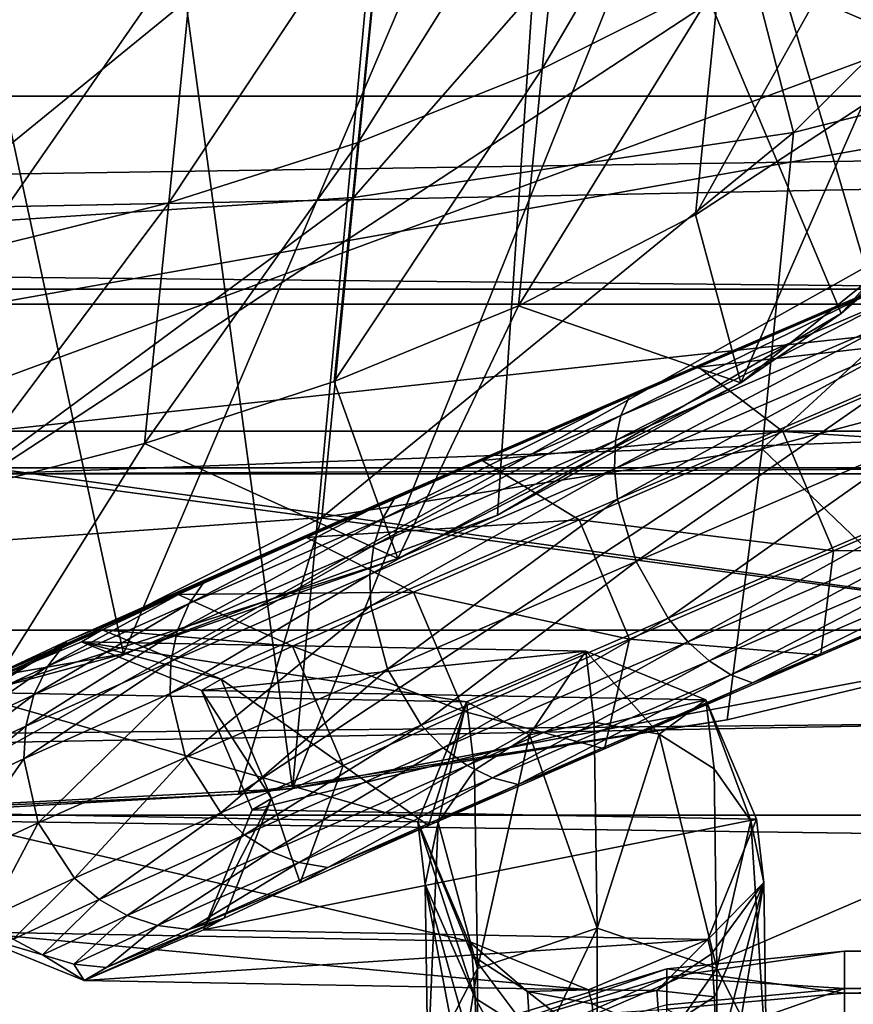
# Model space of a CAD drawing. Header units: metres. Extents: x -1204 to 0, y -809 to 0.
# Tile 22 of 145: x -977 to -945, y -130 to -92. Entities that reach past the tile are written whole.
import ezdxf

# ---------------------------------------------------------------- set-up
doc = ezdxf.new("R2010")
doc.units = ezdxf.units.M

msp = doc.modelspace()

# ---------------------------------------------------------------- linework, layer by layer
at = {"layer": 'top'}
for points in [[(-1020.627686, -121.229866, 759.618347), (-973.836853, -70.232147, 761.068115), (-1010.938416, -28.620661, 762.05658)], [(-1020.627686, -121.229866, 759.618347), (-993.774231, -122.791794, 759.646973), (-973.836853, -70.232147, 761.068115)], [(-993.774231, -122.791794, 759.646973), (-966.90979, -121.408676, 759.752441), (-973.836853, -70.232147, 761.068115)], [(-973.836853, -70.232147, 761.068115), (-966.90979, -121.408676, 759.752441), (-962.734802, -76.644012, 760.929688)], [(-1003.545898, -121.486122, 1277.247681), (-973.395508, -116.249763, 1277.463013), (-983.266052, -70.487961, 1278.628784)], [(-983.266052, -70.487961, 1278.628784), (-973.395508, -116.249763, 1277.463013), (-956.751099, -77.235733, 1278.522461)], [(-966.90979, -121.408676, 759.752441), (-950.8125, -81.398979, 760.836609), (-962.734802, -76.644012, 760.929688)], [(-973.395508, -116.249763, 1277.463013), (-959.039246, -110.923004, 1277.639282), (-956.751099, -77.235733, 1278.522461)], [(-956.751099, -77.235733, 1278.522461), (-959.039246, -110.923004, 1277.639282), (-945.838135, -103.183006, 1277.875366)], [(-956.751099, -77.235733, 1278.522461), (-935.080383, -92.338211, 1278.185913), (-931.393555, -85.616745, 1278.370605)], [(-945.838135, -103.183006, 1277.875366), (-935.080383, -92.338211, 1278.185913), (-956.751099, -77.235733, 1278.522461)], [(-956.30835, -83.752365, 1242.39917), (-949.533203, -80.490051, 1243.871704), (-957.318054, -93.792885, 1249.696777)], [(-949.533203, -80.490051, 1243.871704), (-950.528137, -90.38356, 1250.690308), (-957.318054, -93.792885, 1249.696777)], [(-966.90979, -121.408676, 759.752441), (-940.460876, -116.439575, 759.950256), (-950.8125, -81.398979, 760.836609)], [(-940.460876, -116.439575, 759.950256), (-938.323914, -84.399117, 760.79071), (-950.8125, -81.398979, 760.836609)], [(-951.015015, -83.250992, 715.960815), (-964.567017, -98.730072, 724.610352), (-963.187988, -84.818726, 714.724792)], [(-964.567017, -98.730072, 724.610352), (-951.015015, -83.250992, 715.960815), (-947.672791, -96.239685, 725.892639)], [(-951.015015, -83.250992, 715.960815), (-937.669189, -86.295418, 721.313721), (-947.672791, -96.239685, 725.892639)], [(-963.366333, -86.451241, 1241.126343), (-956.30835, -83.752365, 1242.39917), (-964.388794, -96.618835, 1248.838013)], [(-956.30835, -83.752365, 1242.39917), (-957.318054, -93.792885, 1249.696777), (-964.388794, -96.618835, 1248.838013)], [(-980.24176, -85.778755, 713.450562), (-963.187988, -84.818726, 714.724792), (-981.636719, -99.850136, 723.744629)], [(-963.187988, -84.818726, 714.724792), (-964.567017, -98.730072, 724.610352), (-981.636719, -99.850136, 723.744629)], [(-949.184021, -84.660172, 628.364502), (-917.805542, -95.626122, 628.364624), (-948.163696, -90.535782, 628.364624)], [(-917.805542, -95.626122, 628.364624), (-949.184021, -84.660172, 628.364502), (-931.185425, -90.641418, 594.767822)], [(-970.624146, -88.652084, 1240.032104), (-963.366333, -86.451241, 1241.126343), (-971.657593, -98.928932, 1248.099731)], [(-963.366333, -86.451241, 1241.126343), (-964.388794, -96.618835, 1248.838013), (-971.657593, -98.928932, 1248.099731)], [(-951.434082, -99.392387, 1258.643433), (-944.141846, -86.308296, 1251.835571), (-945.037476, -95.2145, 1259.220337)], [(-950.528137, -90.38356, 1250.690308), (-944.141846, -86.308296, 1251.835571), (-951.434082, -99.392387, 1258.643433)], [(-947.672791, -96.239685, 725.892639), (-937.669189, -86.295418, 721.313721), (-931.165955, -92.060699, 727.682861)], [(-945.838135, -103.183006, 1277.875366), (-939.482178, -97.641754, 1267.624756), (-932.632996, -88.29863, 1267.624756)], [(-932.632996, -88.29863, 1267.624756), (-935.080383, -92.338211, 1278.185913), (-945.838135, -103.183006, 1277.875366)], [(-971.657593, -98.928932, 1248.099731), (-979.067993, -100.777855, 1247.469971), (-970.624146, -88.652084, 1240.032104)], [(-979.067993, -100.777855, 1247.469971), (-978.025146, -90.407806, 1239.098633), (-970.624146, -88.652084, 1240.032104)], [(-935.593201, -88.662483, 664.081543), (-948.163696, -90.535782, 664.032471), (-909.255432, -107.266304, 663.59436)], [(-957.318054, -93.792885, 1249.696777), (-950.528137, -90.38356, 1250.690308), (-958.232971, -102.890739, 1258.143066)], [(-950.528137, -90.38356, 1250.690308), (-951.434082, -99.392387, 1258.643433), (-958.232971, -102.890739, 1258.143066)], [(-948.163696, -90.535782, 628.364624), (-917.805542, -95.626122, 628.364624), (-909.27533, -107.257195, 628.364624)], [(-909.27533, -107.257195, 628.364624), (-909.255432, -107.266304, 663.59436), (-948.163696, -90.535782, 628.364624)], [(-909.255432, -107.266304, 663.59436), (-948.163696, -90.535782, 664.032471), (-948.163696, -90.535782, 628.364624)], [(-932.349487, -103.999733, 738.027893), (-948.876343, -108.380295, 737.122559), (-931.165955, -92.060699, 727.682861)], [(-948.876343, -108.380295, 737.122559), (-947.672791, -96.239685, 725.892639), (-931.165955, -92.060699, 727.682861)], [(-964.388794, -96.618835, 1248.838013), (-957.318054, -93.792885, 1249.696777), (-965.311462, -105.793633, 1257.710449)], [(-957.318054, -93.792885, 1249.696777), (-958.232971, -102.890739, 1258.143066), (-965.311462, -105.793633, 1257.710449)], [(-949.686829, -105.839439, 1267.624756), (-951.434082, -99.392387, 1258.643433), (-945.037476, -95.2145, 1259.220337)], [(-939.482178, -97.641754, 1267.624756), (-949.686829, -105.839439, 1267.624756), (-945.037476, -95.2145, 1259.220337)], [(-964.567017, -98.730072, 724.610352), (-947.672791, -96.239685, 725.892639), (-965.784851, -111.015053, 736.474182)], [(-947.672791, -96.239685, 725.892639), (-948.876343, -108.380295, 737.122559), (-965.784851, -111.015053, 736.474182)], [(-971.657593, -98.928932, 1248.099731), (-964.388794, -96.618835, 1248.838013), (-972.586914, -108.169884, 1257.338623)], [(-964.388794, -96.618835, 1248.838013), (-965.311462, -105.793633, 1257.710449), (-972.586914, -108.169884, 1257.338623)], [(-949.686829, -105.839439, 1267.624756), (-939.482178, -97.641754, 1267.624756), (-945.838135, -103.183006, 1277.875366)], [(-981.636719, -99.850136, 723.744629), (-964.567017, -98.730072, 724.610352), (-982.864197, -112.232597, 736.036377)], [(-964.567017, -98.730072, 724.610352), (-965.784851, -111.015053, 736.474182), (-982.864197, -112.232597, 736.036377)], [(-972.586914, -108.169884, 1257.338623), (-980.00293, -110.075241, 1257.021362), (-971.657593, -98.928932, 1248.099731)], [(-980.00293, -110.075241, 1257.021362), (-979.067993, -100.777855, 1247.469971), (-971.657593, -98.928932, 1248.099731)], [(-958.232971, -102.890739, 1258.143066), (-951.434082, -99.392387, 1258.643433), (-949.686829, -105.839439, 1267.624756)], [(-965.311462, -105.793633, 1257.710449), (-958.232971, -102.890739, 1258.143066), (-962.866028, -112.587296, 1267.624756)], [(-962.866028, -112.587296, 1267.624756), (-958.232971, -102.890739, 1258.143066), (-949.686829, -105.839439, 1267.624756)], [(-959.039246, -110.923004, 1277.639282), (-949.686829, -105.839439, 1267.624756), (-945.838135, -103.183006, 1277.875366)], [(-932.349487, -103.999733, 738.027893), (-940.460876, -116.439575, 750.049683), (-948.876343, -108.380295, 737.122559)], [(-972.586914, -108.169884, 1257.338623), (-965.311462, -105.793633, 1257.710449), (-962.866028, -112.587296, 1267.624756)], [(-962.866028, -112.587296, 1267.624756), (-949.686829, -105.839439, 1267.624756), (-959.039246, -110.923004, 1277.639282)], [(-978.525635, -117.631393, 1267.624756), (-980.00293, -110.075241, 1257.021362), (-972.586914, -108.169884, 1257.338623)], [(-962.866028, -112.587296, 1267.624756), (-978.525635, -117.631393, 1267.624756), (-972.586914, -108.169884, 1257.338623)], [(-948.876343, -108.380295, 737.122559), (-950.22345, -118.781212, 750.049683), (-968.991028, -121.632111, 750.049683)], [(-948.876343, -108.380295, 737.122559), (-968.991028, -121.632111, 750.049683), (-965.784851, -111.015053, 736.474182)], [(-940.460876, -116.439575, 750.049683), (-950.22345, -118.781212, 750.049683), (-948.876343, -108.380295, 737.122559)], [(-968.991028, -121.632111, 750.049683), (-989.196594, -122.774666, 750.049683), (-965.784851, -111.015053, 736.474182)], [(-965.784851, -111.015053, 736.474182), (-989.196594, -122.774666, 750.049683), (-982.864197, -112.232597, 736.036377)], [(-973.395508, -116.249763, 1277.463013), (-962.866028, -112.587296, 1267.624756), (-959.039246, -110.923004, 1277.639282)], [(-978.525635, -117.631393, 1267.624756), (-962.866028, -112.587296, 1267.624756), (-973.395508, -116.249763, 1277.463013)], [(-1003.545898, -121.486122, 1277.247681), (-978.525635, -117.631393, 1267.624756), (-973.395508, -116.249763, 1277.463013)], [(-940.460876, -116.439575, 759.950256), (-966.90979, -121.408676, 759.752441), (-940.460876, -116.439575, 750.049683)], [(-966.90979, -121.408676, 759.752441), (-950.22345, -118.781212, 750.049683), (-940.460876, -116.439575, 750.049683)], [(-950.22345, -118.781212, 750.049683), (-966.90979, -121.408676, 759.752441), (-968.991028, -121.632111, 750.049683)], [(-966.90979, -121.408676, 759.752441), (-993.774231, -122.791794, 759.646973), (-968.991028, -121.632111, 750.049683)], [(-968.991028, -121.632111, 750.049683), (-993.774231, -122.791794, 759.646973), (-989.196594, -122.774666, 750.049683)]]:
    msp.add_3dface(points, dxfattribs=at)
at = {"layer": 'top0123410'}
for points in [[(-62.500916, -83.822968, 2099.452637), (-1143.290527, -78.174026, 2095.497314), (-1135.536011, -100.241104, 2110.94873)], [(-1140.89856, -80.469208, 2093.442139), (-63.143745, -80.469208, 2093.442139), (-1133.377563, -102.250114, 2108.693115)], [(-63.143745, -80.469208, 2093.442139), (-70.66478, -102.250114, 2108.693115), (-1133.377563, -102.250114, 2108.693115)], [(-73.120026, -110.688354, 2118.26416), (-62.500916, -83.822968, 2099.452637), (-1135.536011, -100.241104, 2110.94873)], [(-73.120026, -110.688354, 2118.26416), (-1135.536011, -100.241104, 2110.94873), (-1125.842896, -120.685265, 2125.263916)], [(-1133.377563, -102.250114, 2108.693115), (-70.66478, -102.250114, 2108.693115), (-1123.930176, -122.44268, 2122.832275)], [(-70.66478, -102.250114, 2108.693115), (-80.112152, -122.44268, 2122.832275), (-1123.930176, -122.44268, 2122.832275)], [(-86.644287, -134.744339, 2135.108154), (-73.120026, -110.688354, 2118.26416), (-1125.842896, -120.685265, 2125.263916)], [(-86.644287, -134.744339, 2135.108154), (-1125.842896, -120.685265, 2125.263916), (-1114.374756, -139.161072, 2138.200928)], [(-1123.930176, -122.44268, 2122.832275), (-80.112152, -122.44268, 2122.832275), (-1112.71814, -140.701401, 2135.617188)], [(-80.112152, -122.44268, 2122.832275), (-91.324203, -140.701401, 2135.617188), (-1112.71814, -140.701401, 2135.617188)]]:
    msp.add_3dface(points, dxfattribs=at)
at = {"layer": 'top0123411'}
for points in [[(-953.941467, -106.308197, 844.103149), (-951.3125, -105.237053, 848.188599), (-941.762207, -101.13736, 842.343323)], [(-941.762207, -101.13736, 842.343323), (-943.605469, -101.871254, 837.781128), (-953.941467, -106.308197, 844.103149)], [(-951.3125, -105.237053, 848.188599), (-939.082642, -103.855644, 845.533936), (-941.762207, -101.13736, 842.343323)], [(-943.605469, -101.871254, 837.781128), (-954.300598, -107.103004, 843.174194), (-953.941467, -106.308197, 844.103149)], [(-943.605469, -101.871254, 837.781128), (-943.786804, -102.58979, 836.744568), (-954.300598, -107.103004, 843.174194)], [(-943.786804, -102.58979, 836.744568), (-943.835571, -103.478981, 835.833191), (-954.505127, -108.05909, 842.357056)], [(-943.786804, -102.58979, 836.744568), (-954.505127, -108.05909, 842.357056), (-954.300598, -107.103004, 843.174194)], [(-943.835571, -103.478981, 835.833191), (-954.547302, -109.139717, 841.683167), (-954.505127, -108.05909, 842.357056)], [(-943.835571, -103.478981, 835.833191), (-943.749695, -104.504662, 835.082031), (-954.547302, -109.139717, 841.683167)], [(-948.078613, -107.717392, 851.041504), (-939.082642, -103.855644, 845.533936), (-951.3125, -105.237053, 848.188599)], [(-948.078613, -107.717392, 851.041504), (-937.136414, -108.433769, 845.48407), (-939.082642, -103.855644, 845.533936)], [(-943.749695, -104.504662, 835.082031), (-954.425537, -110.30336, 841.178467), (-954.547302, -109.139717, 841.683167)], [(-943.749695, -104.504662, 835.082031), (-943.532654, -105.627411, 834.519897), (-954.425537, -110.30336, 841.178467)], [(-962.933838, -110.197891, 852.499329), (-951.3125, -105.237053, 848.188599), (-953.941467, -106.308197, 844.103149)], [(-959.620972, -108.830956, 855.949768), (-951.3125, -105.237053, 848.188599), (-962.933838, -110.197891, 852.499329)], [(-948.078613, -107.717392, 851.041504), (-951.3125, -105.237053, 848.188599), (-959.620972, -108.830956, 855.949768)], [(-943.532654, -105.627411, 834.519897), (-953.714783, -112.699326, 840.746765), (-954.425537, -110.30336, 841.178467)], [(-943.532654, -105.627411, 834.519897), (-942.742859, -107.989464, 834.041199), (-953.714783, -112.699326, 840.746765)], [(-963.447632, -111.059601, 851.713745), (-962.933838, -110.197891, 852.499329), (-953.941467, -106.308197, 844.103149)], [(-953.941467, -106.308197, 844.103149), (-954.300598, -107.103004, 843.174194), (-963.447632, -111.059601, 851.713745)], [(-954.300598, -107.103004, 843.174194), (-963.787903, -112.074379, 851.022278), (-963.447632, -111.059601, 851.713745)], [(-954.300598, -107.103004, 843.174194), (-954.505127, -108.05909, 842.357056), (-963.787903, -112.074379, 851.022278)], [(-954.505127, -108.05909, 842.357056), (-954.547302, -109.139717, 841.683167), (-963.941589, -113.203217, 850.451538)], [(-954.505127, -108.05909, 842.357056), (-963.941589, -113.203217, 850.451538), (-963.787903, -112.074379, 851.022278)], [(-955.904663, -111.102661, 858.353577), (-948.078613, -107.717392, 851.041504), (-959.620972, -108.830956, 855.949768)], [(-955.904663, -111.102661, 858.353577), (-946.134155, -112.296265, 850.990784), (-948.078613, -107.717392, 851.041504)], [(-942.742859, -107.989464, 834.041199), (-952.481079, -114.882233, 841.127686), (-953.714783, -112.699326, 840.746765)], [(-952.481079, -114.882233, 841.127686), (-942.742859, -107.989464, 834.041199), (-941.586426, -110.205544, 834.469971)], [(-946.134155, -112.296265, 850.990784), (-937.136414, -108.433769, 845.48407), (-948.078613, -107.717392, 851.041504)], [(-937.063538, -112.189934, 842.222778), (-937.136414, -108.433769, 845.48407), (-946.134155, -112.296265, 850.990784)], [(-959.620972, -108.830956, 855.949768), (-970.236389, -113.390602, 862.646606), (-966.367859, -111.780792, 865.328491)], [(-959.620972, -108.830956, 855.949768), (-962.933838, -110.197891, 852.499329), (-970.236389, -113.390602, 862.646606)], [(-955.904663, -111.102661, 858.353577), (-959.620972, -108.830956, 855.949768), (-966.367859, -111.780792, 865.328491)], [(-954.547302, -109.139717, 841.683167), (-963.90271, -114.402733, 850.023376), (-963.941589, -113.203217, 850.451538)], [(-954.547302, -109.139717, 841.683167), (-954.425537, -110.30336, 841.178467), (-963.90271, -114.402733, 850.023376)], [(-970.875854, -114.307259, 862.034668), (-962.933838, -110.197891, 852.499329), (-963.447632, -111.059601, 851.713745)], [(-962.933838, -110.197891, 852.499329), (-970.875854, -114.307259, 862.034668), (-970.236389, -113.390602, 862.646606)], [(-954.425537, -110.30336, 841.178467), (-963.260864, -116.828484, 849.654724), (-963.90271, -114.402733, 850.023376)], [(-954.425537, -110.30336, 841.178467), (-953.714783, -112.699326, 840.746765), (-963.260864, -116.828484, 849.654724)], [(-951.724426, -115.787209, 841.609497), (-952.481079, -114.882233, 841.127686), (-941.586426, -110.205544, 834.469971)], [(-951.724426, -115.787209, 841.609497), (-941.586426, -110.205544, 834.469971), (-940.924194, -111.15107, 835.009583)], [(-971.326355, -115.370224, 861.495422), (-970.875854, -114.307259, 862.034668), (-963.447632, -111.059601, 851.713745)], [(-963.447632, -111.059601, 851.713745), (-963.787903, -112.074379, 851.022278), (-971.326355, -115.370224, 861.495422)], [(-966.367859, -111.780792, 865.328491), (-962.259827, -113.881218, 867.189026), (-955.904663, -111.102661, 858.353577)], [(-962.259827, -113.881218, 867.189026), (-953.961975, -115.682266, 858.302551), (-955.904663, -111.102661, 858.353577)], [(-955.904663, -111.102661, 858.353577), (-953.961975, -115.682266, 858.302551), (-946.134155, -112.296265, 850.990784)], [(-950.912292, -116.519745, 842.263245), (-951.724426, -115.787209, 841.609497), (-940.924194, -111.15107, 835.009583)], [(-940.924194, -111.15107, 835.009583), (-940.23938, -111.938255, 835.740967), (-950.912292, -116.519745, 842.263245)], [(-975.568115, -115.763519, 874.154419), (-971.293823, -113.973145, 875.963928), (-966.367859, -111.780792, 865.328491)], [(-966.367859, -111.780792, 865.328491), (-970.236389, -113.390602, 862.646606), (-975.568115, -115.763519, 874.154419)], [(-971.293823, -113.973145, 875.963928), (-962.259827, -113.881218, 867.189026), (-966.367859, -111.780792, 865.328491)], [(-963.787903, -112.074379, 851.022278), (-971.570618, -116.538658, 861.049622), (-971.326355, -115.370224, 861.495422)], [(-963.787903, -112.074379, 851.022278), (-963.941589, -113.203217, 850.451538), (-971.570618, -116.538658, 861.049622)], [(-940.23938, -111.938255, 835.740967), (-950.075806, -117.051674, 843.063904), (-950.912292, -116.519745, 842.263245)], [(-940.23938, -111.938255, 835.740967), (-939.558167, -112.536842, 836.636108), (-950.075806, -117.051674, 843.063904)], [(-937.063538, -112.189934, 842.222778), (-946.134155, -112.296265, 850.990784), (-946.618164, -116.291428, 848.06604)], [(-938.906799, -112.92382, 837.660645), (-937.063538, -112.189934, 842.222778), (-946.618164, -116.291428, 848.06604)], [(-946.134155, -112.296265, 850.990784), (-953.961975, -115.682266, 858.302551), (-946.618164, -116.291428, 848.06604)], [(-939.558167, -112.536842, 836.636108), (-949.247192, -117.362572, 843.980591), (-950.075806, -117.051674, 843.063904)], [(-939.558167, -112.536842, 836.636108), (-938.906799, -112.92382, 837.660645), (-949.247192, -117.362572, 843.980591)], [(-953.714783, -112.699326, 840.746765), (-961.960022, -118.982338, 849.972351), (-963.260864, -116.828484, 849.654724)], [(-953.714783, -112.699326, 840.746765), (-952.481079, -114.882233, 841.127686), (-961.960022, -118.982338, 849.972351)], [(-938.906799, -112.92382, 837.660645), (-946.618164, -116.291428, 848.06604), (-949.247192, -117.362572, 843.980591)], [(-963.941589, -113.203217, 850.451538), (-963.90271, -114.402733, 850.023376), (-971.599182, -117.767647, 860.714355)], [(-963.941589, -113.203217, 850.451538), (-971.599182, -117.767647, 860.714355), (-971.570618, -116.538658, 861.049622)], [(-970.236389, -113.390602, 862.646606), (-976.299438, -116.721024, 873.739624), (-975.568115, -115.763519, 874.154419)], [(-970.236389, -113.390602, 862.646606), (-970.875854, -114.307259, 862.034668), (-976.299438, -116.721024, 873.739624)], [(-978.724365, -117.225479, 886.579773), (-971.293823, -113.973145, 875.963928), (-975.568115, -115.763519, 874.154419)], [(-974.209778, -115.323837, 887.446777), (-971.293823, -113.973145, 875.963928), (-978.724365, -117.225479, 886.579773)], [(-966.899719, -115.946266, 877.208069), (-971.293823, -113.973145, 875.963928), (-974.209778, -115.323837, 887.446777)], [(-966.899719, -115.946266, 877.208069), (-962.259827, -113.881218, 867.189026), (-971.293823, -113.973145, 875.963928)], [(-960.318665, -118.461479, 867.138306), (-962.259827, -113.881218, 867.189026), (-966.899719, -115.946266, 877.208069)], [(-960.318665, -118.461479, 867.138306), (-953.961975, -115.682266, 858.302551), (-962.259827, -113.881218, 867.189026)], [(-976.830505, -117.819824, 873.37323), (-970.875854, -114.307259, 862.034668), (-971.326355, -115.370224, 861.495422)], [(-970.875854, -114.307259, 862.034668), (-976.830505, -117.819824, 873.37323), (-976.299438, -116.721024, 873.739624)], [(-963.90271, -114.402733, 850.023376), (-971.013367, -120.217888, 860.422241), (-971.599182, -117.767647, 860.714355)], [(-963.90271, -114.402733, 850.023376), (-963.260864, -116.828484, 849.654724), (-971.013367, -120.217888, 860.422241)], [(-952.481079, -114.882233, 841.127686), (-961.121216, -119.851768, 850.377441), (-961.960022, -118.982338, 849.972351)], [(-961.121216, -119.851768, 850.377441), (-952.481079, -114.882233, 841.127686), (-951.724426, -115.787209, 841.609497)], [(-978.724365, -117.225479, 886.579773), (-979.583069, -117.719902, 899.444641), (-974.209778, -115.323837, 887.446777)], [(-979.583069, -117.719902, 899.444641), (-975.002686, -115.780785, 899.335571), (-974.209778, -115.323837, 887.446777)], [(-977.14093, -119.0177, 873.069336), (-976.830505, -117.819824, 873.37323), (-971.326355, -115.370224, 861.495422)], [(-971.326355, -115.370224, 861.495422), (-971.570618, -116.538658, 861.049622), (-977.14093, -119.0177, 873.069336)], [(-974.209778, -115.323837, 887.446777), (-975.002686, -115.780785, 899.335571), (-969.646362, -117.218544, 888.025208)], [(-969.646362, -117.218544, 888.025208), (-966.899719, -115.946266, 877.208069), (-974.209778, -115.323837, 887.446777)], [(-975.002686, -115.780785, 899.335571), (-979.583069, -117.719902, 899.444641), (-960.224487, -118.083893, 1706.07666)], [(-979.51001, -118.20816, 886.377991), (-978.724365, -117.225479, 886.579773), (-975.568115, -115.763519, 874.154419)], [(-975.568115, -115.763519, 874.154419), (-976.299438, -116.721024, 873.739624), (-979.51001, -118.20816, 886.377991)], [(-975.002686, -115.780785, 899.335571), (-970.393188, -117.649521, 899.224731), (-969.646362, -117.218544, 888.025208)], [(-970.393188, -117.649521, 899.224731), (-975.002686, -115.780785, 899.335571), (-955.644104, -116.144775, 1705.967651)], [(-955.644104, -116.144775, 1705.967651), (-975.002686, -115.780785, 899.335571), (-960.224487, -118.083893, 1706.07666)], [(-964.959839, -120.527061, 877.158081), (-966.899719, -115.946266, 877.208069), (-969.646362, -117.218544, 888.025208)], [(-964.959839, -120.527061, 877.158081), (-960.318665, -118.461479, 867.138306), (-966.899719, -115.946266, 877.208069)], [(-960.198242, -120.536385, 850.927979), (-961.121216, -119.851768, 850.377441), (-951.724426, -115.787209, 841.609497)], [(-954.930847, -119.887108, 855.826599), (-953.961975, -115.682266, 858.302551), (-960.318665, -118.461479, 867.138306)], [(-960.198242, -120.536385, 850.927979), (-951.724426, -115.787209, 841.609497), (-950.912292, -116.519745, 842.263245)], [(-946.618164, -116.291428, 848.06604), (-953.961975, -115.682266, 858.302551), (-954.930847, -119.887108, 855.826599)], [(-951.034668, -118.013512, 1705.856201), (-970.393188, -117.649521, 899.224731), (-955.644104, -116.144775, 1705.967651)], [(-960.224487, -118.083893, 1706.07666), (-957.806213, -119.356102, 1723.157837), (-955.644104, -116.144775, 1705.967651)], [(-957.806213, -119.356102, 1723.157837), (-955.319946, -118.870888, 1723.281372), (-955.644104, -116.144775, 1705.967651)], [(-955.644104, -116.144775, 1705.967651), (-955.319946, -118.870888, 1723.281372), (-952.831726, -119.327499, 1723.101196)], [(-952.831726, -119.327499, 1723.101196), (-951.034668, -118.013512, 1705.856201), (-955.644104, -116.144775, 1705.967651)], [(-949.247192, -117.362572, 843.980591), (-946.618164, -116.291428, 848.06604), (-954.930847, -119.887108, 855.826599)], [(-976.299438, -116.721024, 873.739624), (-980.088806, -119.329056, 886.198364), (-979.51001, -118.20816, 886.377991)], [(-976.299438, -116.721024, 873.739624), (-976.830505, -117.819824, 873.37323), (-980.088806, -119.329056, 886.198364)], [(-971.570618, -116.538658, 861.049622), (-977.218811, -120.268616, 872.839539), (-977.14093, -119.0177, 873.069336)], [(-971.570618, -116.538658, 861.049622), (-971.599182, -117.767647, 860.714355), (-977.218811, -120.268616, 872.839539)], [(-959.226624, -121.009872, 851.602905), (-960.198242, -120.536385, 850.927979), (-950.912292, -116.519745, 842.263245)], [(-950.912292, -116.519745, 842.263245), (-950.075806, -117.051674, 843.063904), (-959.226624, -121.009872, 851.602905)], [(-963.260864, -116.828484, 849.654724), (-969.65802, -122.347916, 860.663635), (-971.013367, -120.217888, 860.422241)], [(-963.260864, -116.828484, 849.654724), (-961.960022, -118.982338, 849.972351), (-969.65802, -122.347916, 860.663635)], [(-950.075806, -117.051674, 843.063904), (-958.243774, -121.254044, 852.37616), (-959.226624, -121.009872, 851.602905)], [(-950.075806, -117.051674, 843.063904), (-949.247192, -117.362572, 843.980591), (-958.243774, -121.254044, 852.37616)], [(-969.646362, -117.218544, 888.025208), (-970.393188, -117.649521, 899.224731), (-967.707275, -121.799706, 887.976318)], [(-967.707275, -121.799706, 887.976318), (-964.959839, -120.527061, 877.158081), (-969.646362, -117.218544, 888.025208)], [(-949.247192, -117.362572, 843.980591), (-954.930847, -119.887108, 855.826599), (-958.243774, -121.254044, 852.37616)], [(-979.583069, -117.719902, 899.444641), (-981.450928, -122.330856, 899.488037), (-962.092346, -122.694855, 1706.119507)], [(-980.438416, -120.545082, 886.047791), (-976.830505, -117.819824, 873.37323), (-977.14093, -119.0177, 873.069336)], [(-976.830505, -117.819824, 873.37323), (-980.438416, -120.545082, 886.047791), (-980.088806, -119.329056, 886.198364)], [(-960.224487, -118.083893, 1706.07666), (-979.583069, -117.719902, 899.444641), (-962.092346, -122.694855, 1706.119507)], [(-971.599182, -117.767647, 860.714355), (-976.67395, -122.737076, 872.634583), (-977.218811, -120.268616, 872.839539)], [(-971.599182, -117.767647, 860.714355), (-971.013367, -120.217888, 860.422241), (-976.67395, -122.737076, 872.634583)], [(-970.393188, -117.649521, 899.224731), (-968.455017, -122.230331, 899.177063), (-967.707275, -121.799706, 887.976318)], [(-968.455017, -122.230331, 899.177063), (-970.393188, -117.649521, 899.224731), (-951.034668, -118.013512, 1705.856201)], [(-949.096497, -122.594322, 1705.807617), (-968.455017, -122.230331, 899.177063), (-951.034668, -118.013512, 1705.856201)], [(-961.316711, -122.724388, 1722.11853), (-960.224487, -118.083893, 1706.07666), (-962.092346, -122.694855, 1706.119507)], [(-961.316711, -122.724388, 1722.11853), (-959.911987, -120.709267, 1722.749512), (-960.224487, -118.083893, 1706.07666)], [(-959.911987, -120.709267, 1722.749512), (-957.806213, -119.356102, 1723.157837), (-960.224487, -118.083893, 1706.07666)], [(-950.720337, -120.656418, 1722.644775), (-951.034668, -118.013512, 1705.856201), (-952.831726, -119.327499, 1723.101196)], [(-949.307251, -122.655342, 1721.981689), (-949.096497, -122.594322, 1705.807617), (-951.034668, -118.013512, 1705.856201)], [(-950.720337, -120.656418, 1722.644775), (-949.307251, -122.655342, 1721.981689), (-951.034668, -118.013512, 1705.856201)], [(-960.318665, -118.461479, 867.138306), (-964.959839, -120.527061, 877.158081), (-961.681519, -122.838524, 865.206055)], [(-954.930847, -119.887108, 855.826599), (-960.318665, -118.461479, 867.138306), (-961.681519, -122.838524, 865.206055)], [(-980.545532, -121.809517, 885.932068), (-980.438416, -120.545082, 886.047791), (-977.14093, -119.0177, 873.069336)], [(-977.14093, -119.0177, 873.069336), (-977.218811, -120.268616, 872.839539), (-980.545532, -121.809517, 885.932068)], [(-961.960022, -118.982338, 849.972351), (-968.752502, -123.188171, 860.975952), (-969.65802, -122.347916, 860.663635)], [(-961.960022, -118.982338, 849.972351), (-961.121216, -119.851768, 850.377441), (-968.752502, -123.188171, 860.975952)], [(-957.806213, -119.356102, 1723.157837), (-955.207581, -126.770828, 1738.929932), (-955.319946, -118.870888, 1723.281372)], [(-955.319946, -118.870888, 1723.281372), (-955.207581, -126.770828, 1738.929932), (-952.831726, -119.327499, 1723.101196)], [(-959.911987, -120.709267, 1722.749512), (-959.804138, -128.31665, 1737.81897), (-957.806213, -119.356102, 1723.157837)], [(-959.804138, -128.31665, 1737.81897), (-955.207581, -126.770828, 1738.929932), (-957.806213, -119.356102, 1723.157837)], [(-952.831726, -119.327499, 1723.101196), (-955.207581, -126.770828, 1738.929932), (-950.611389, -128.317215, 1737.818604)], [(-950.611389, -128.317215, 1737.818604), (-950.720337, -120.656418, 1722.644775), (-952.831726, -119.327499, 1723.101196)], [(-961.121216, -119.851768, 850.377441), (-967.739563, -123.83345, 861.401672), (-968.752502, -123.188171, 860.975952)], [(-967.739563, -123.83345, 861.401672), (-961.121216, -119.851768, 850.377441), (-960.198242, -120.536385, 850.927979)], [(-958.243774, -121.254044, 852.37616), (-954.930847, -119.887108, 855.826599), (-961.681519, -122.838524, 865.206055)], [(-977.218811, -120.268616, 872.839539), (-980.024963, -124.289223, 885.821411), (-980.545532, -121.809517, 885.932068)], [(-977.218811, -120.268616, 872.839539), (-976.67395, -122.737076, 872.634583), (-980.024963, -124.289223, 885.821411)], [(-971.013367, -120.217888, 860.422241), (-975.27887, -124.849411, 872.789551), (-976.67395, -122.737076, 872.634583)], [(-971.013367, -120.217888, 860.422241), (-969.65802, -122.347916, 860.663635), (-975.27887, -124.849411, 872.789551)], [(-966.658203, -124.258957, 861.924438), (-967.739563, -123.83345, 861.401672), (-960.198242, -120.536385, 850.927979)], [(-966.610474, -125.032166, 875.843201), (-964.959839, -120.527061, 877.158081), (-967.707275, -121.799706, 887.976318)], [(-966.658203, -124.258957, 861.924438), (-960.198242, -120.536385, 850.927979), (-959.226624, -121.009872, 851.602905)], [(-961.681519, -122.838524, 865.206055), (-964.959839, -120.527061, 877.158081), (-966.610474, -125.032166, 875.843201)], [(-959.804138, -128.31665, 1737.81897), (-959.911987, -120.709267, 1722.749512), (-961.316711, -122.724388, 1722.11853)], [(-949.307251, -122.655342, 1721.981689), (-950.720337, -120.656418, 1722.644775), (-950.611389, -128.317215, 1737.818604)], [(-965.549988, -124.448341, 862.524109), (-966.658203, -124.258957, 861.924438), (-959.226624, -121.009872, 851.602905)], [(-959.226624, -121.009872, 851.602905), (-958.243774, -121.254044, 852.37616), (-965.549988, -124.448341, 862.524109)], [(-958.243774, -121.254044, 852.37616), (-961.681519, -122.838524, 865.206055), (-965.549988, -124.448341, 862.524109)], [(-968.455017, -122.230331, 899.177063), (-970.322205, -126.840576, 899.220459), (-967.707275, -121.799706, 887.976318)], [(-970.322205, -126.840576, 899.220459), (-969.528442, -126.383743, 887.328613), (-967.707275, -121.799706, 887.976318)], [(-967.707275, -121.799706, 887.976318), (-969.528442, -126.383743, 887.328613), (-966.610474, -125.032166, 875.843201)], [(-979.512024, -126.912369, 899.440369), (-960.153503, -127.27636, 1706.070923), (-981.450928, -122.330856, 899.488037)], [(-960.153503, -127.27636, 1706.070923), (-962.092346, -122.694855, 1706.119507), (-981.450928, -122.330856, 899.488037)], [(-969.65802, -122.347916, 860.663635), (-974.324585, -125.667992, 872.996765), (-975.27887, -124.849411, 872.789551)], [(-969.65802, -122.347916, 860.663635), (-968.752502, -123.188171, 860.975952), (-974.324585, -125.667992, 872.996765)], [(-968.455017, -122.230331, 899.177063), (-949.096497, -122.594322, 1705.807617), (-970.322205, -126.840576, 899.220459)], [(-976.67395, -122.737076, 872.634583), (-978.606445, -126.390678, 885.883179), (-980.024963, -124.289223, 885.821411)], [(-976.67395, -122.737076, 872.634583), (-975.27887, -124.849411, 872.789551), (-978.606445, -126.390678, 885.883179)], [(-949.096497, -122.594322, 1705.807617), (-950.963684, -127.204567, 1705.850342), (-970.322205, -126.840576, 899.220459)], [(-960.153503, -127.27636, 1706.070923), (-960.003662, -127.826607, 1713.084595), (-962.092346, -122.694855, 1706.119507)], [(-960.003662, -127.826607, 1713.084595), (-959.893799, -129.458191, 1719.928833), (-962.092346, -122.694855, 1706.119507)], [(-962.092346, -122.694855, 1706.119507), (-959.893799, -129.458191, 1719.928833), (-961.806519, -125.094673, 1721.36084)], [(-961.806519, -125.094673, 1721.36084), (-961.316711, -122.724388, 1722.11853), (-962.092346, -122.694855, 1706.119507)], [(-961.70813, -132.049088, 1735.136475), (-961.316711, -122.724388, 1722.11853), (-961.806519, -125.094673, 1721.36084)], [(-961.70813, -132.049088, 1735.136475), (-959.804138, -128.31665, 1737.81897), (-961.316711, -122.724388, 1722.11853)], [(-949.096497, -122.594322, 1705.807617), (-948.807617, -125.019936, 1721.212891), (-950.963684, -127.204567, 1705.850342)], [(-948.70813, -132.049088, 1735.136475), (-949.307251, -122.655342, 1721.981689), (-950.611389, -128.317215, 1737.818604)], [(-948.807617, -125.019936, 1721.212891), (-949.096497, -122.594322, 1705.807617), (-949.307251, -122.655342, 1721.981689)], [(-948.70813, -132.049088, 1735.136475), (-948.807617, -125.019936, 1721.212891), (-949.307251, -122.655342, 1721.981689)], [(-968.752502, -123.188171, 860.975952), (-973.245972, -126.284035, 873.280884), (-974.324585, -125.667992, 872.996765)], [(-968.752502, -123.188171, 860.975952), (-967.739563, -123.83345, 861.401672), (-973.245972, -126.284035, 873.280884)], [(-965.549988, -124.448341, 862.524109), (-961.681519, -122.838524, 865.206055), (-966.610474, -125.032166, 875.843201)], [(-967.739563, -123.83345, 861.401672), (-972.084473, -126.673882, 873.631042), (-973.245972, -126.284035, 873.280884)], [(-972.084473, -126.673882, 873.631042), (-967.739563, -123.83345, 861.401672), (-966.658203, -124.258957, 861.924438)], [(-970.884766, -126.82254, 874.033752), (-972.084473, -126.673882, 873.631042), (-966.658203, -124.258957, 861.924438)], [(-970.884766, -126.82254, 874.033752), (-966.658203, -124.258957, 861.924438), (-965.549988, -124.448341, 862.524109)], [(-966.610474, -125.032166, 875.843201), (-970.884766, -126.82254, 874.033752), (-965.549988, -124.448341, 862.524109)], [(-975.27887, -124.849411, 872.789551), (-977.623352, -127.1959, 885.976807), (-978.606445, -126.390678, 885.883179)], [(-975.27887, -124.849411, 872.789551), (-974.324585, -125.667992, 872.996765), (-977.623352, -127.1959, 885.976807)], [(-969.528442, -126.383743, 887.328613), (-970.884766, -126.82254, 874.033752), (-966.610474, -125.032166, 875.843201)], [(-948.807617, -125.019936, 1721.212891), (-950.812927, -127.760124, 1712.922729), (-950.963684, -127.204567, 1705.850342)], [(-950.812927, -127.760124, 1712.922729), (-948.807617, -125.019936, 1721.212891), (-950.702148, -129.405334, 1719.824219)], [(-948.807617, -125.019936, 1721.212891), (-950.634583, -132.100815, 1726.387695), (-950.702148, -129.405334, 1719.824219)], [(-950.611389, -135.780945, 1732.454468), (-950.634583, -132.100815, 1726.387695), (-948.807617, -125.019936, 1721.212891)], [(-948.70813, -132.049088, 1735.136475), (-950.611389, -135.780945, 1732.454468), (-948.807617, -125.019936, 1721.212891)], [(-959.893799, -129.458191, 1719.928833), (-959.826782, -132.131332, 1726.437988), (-961.806519, -125.094673, 1721.36084)], [(-961.806519, -125.094673, 1721.36084), (-959.826782, -132.131332, 1726.437988), (-959.804138, -135.781509, 1732.454102)], [(-959.804138, -135.781509, 1732.454102), (-961.70813, -132.049088, 1735.136475), (-961.806519, -125.094673, 1721.36084)], [(-974.324585, -125.667992, 872.996765), (-976.505859, -127.793938, 886.107971), (-977.623352, -127.1959, 885.976807)], [(-974.324585, -125.667992, 872.996765), (-973.245972, -126.284035, 873.280884), (-976.505859, -127.793938, 886.107971)], [(-973.245972, -126.284035, 873.280884), (-975.296936, -128.161819, 886.271667), (-976.505859, -127.793938, 886.107971)], [(-973.245972, -126.284035, 873.280884), (-972.084473, -126.673882, 873.631042), (-975.296936, -128.161819, 886.271667)], [(-970.322205, -126.840576, 899.220459), (-974.902283, -128.780396, 899.329529), (-969.528442, -126.383743, 887.328613)], [(-974.902283, -128.780396, 899.329529), (-974.04303, -128.285385, 886.461609), (-969.528442, -126.383743, 887.328613)], [(-969.528442, -126.383743, 887.328613), (-974.04303, -128.285385, 886.461609), (-970.884766, -126.82254, 874.033752)], [(-977.623352, -127.1959, 885.976807), (-976.505859, -127.793938, 886.107971), (-979.512024, -126.912369, 899.440369)], [(-979.512024, -126.912369, 899.440369), (-976.505859, -127.793938, 886.107971), (-974.902283, -128.780396, 899.329529)], [(-974.902283, -128.780396, 899.329529), (-955.543762, -129.144394, 1705.959351), (-979.512024, -126.912369, 899.440369)], [(-955.543762, -129.144394, 1705.959351), (-960.153503, -127.27636, 1706.070923), (-979.512024, -126.912369, 899.440369)], [(-975.296936, -128.161819, 886.271667), (-972.084473, -126.673882, 873.631042), (-974.04303, -128.285385, 886.461609)], [(-970.322205, -126.840576, 899.220459), (-950.963684, -127.204567, 1705.850342), (-974.902283, -128.780396, 899.329529)], [(-974.04303, -128.285385, 886.461609), (-972.084473, -126.673882, 873.631042), (-970.884766, -126.82254, 874.033752)], [(-955.207581, -134.881683, 1750.215576), (-955.207581, -126.770828, 1738.929932), (-959.804138, -136.427505, 1749.104614)], [(-955.207581, -126.770828, 1738.929932), (-959.804138, -128.31665, 1737.81897), (-959.804138, -136.427505, 1749.104614)], [(-950.611389, -128.317215, 1737.818604), (-955.207581, -126.770828, 1738.929932), (-955.207581, -134.881683, 1750.215576)], [(-950.963684, -127.204567, 1705.850342), (-955.543762, -129.144394, 1705.959351), (-974.902283, -128.780396, 899.329529)], [(-955.543762, -129.144394, 1705.959351), (-957.889038, -129.203201, 1712.828247), (-960.153503, -127.27636, 1706.070923)], [(-957.889038, -129.203201, 1712.828247), (-960.003662, -127.826607, 1713.084595), (-960.153503, -127.27636, 1706.070923)], [(-955.543762, -129.144394, 1705.959351), (-950.963684, -127.204567, 1705.850342), (-952.9151, -129.167221, 1712.740601)], [(-950.963684, -127.204567, 1705.850342), (-950.812927, -127.760124, 1712.922729), (-952.9151, -129.167221, 1712.740601)], [(-976.505859, -127.793938, 886.107971), (-975.296936, -128.161819, 886.271667), (-974.902283, -128.780396, 899.329529)], [(-959.893799, -129.458191, 1719.928833), (-960.003662, -127.826607, 1713.084595), (-957.78241, -130.787109, 1719.472534)], [(-960.003662, -127.826607, 1713.084595), (-957.889038, -129.203201, 1712.828247), (-957.78241, -130.787109, 1719.472534)], [(-952.9151, -129.167221, 1712.740601), (-950.812927, -127.760124, 1712.922729), (-950.702148, -129.405334, 1719.824219)], [(-974.902283, -128.780396, 899.329529), (-975.296936, -128.161819, 886.271667), (-974.04303, -128.285385, 886.461609)], [(-959.804138, -136.427505, 1749.104614), (-959.804138, -128.31665, 1737.81897), (-961.70813, -140.159943, 1746.422119)], [(-959.804138, -128.31665, 1737.81897), (-961.70813, -132.049088, 1735.136475), (-961.70813, -140.159943, 1746.422119)], [(-950.611389, -136.428085, 1749.104248), (-950.611389, -128.317215, 1737.818604), (-955.207581, -134.881683, 1750.215576)], [(-948.70813, -132.049088, 1735.136475), (-950.611389, -128.317215, 1737.818604), (-950.611389, -136.428085, 1749.104248)], [(-955.399902, -129.673965, 1712.707397), (-957.889038, -129.203201, 1712.828247), (-955.543762, -129.144394, 1705.959351)], [(-957.78241, -130.787109, 1719.472534), (-957.889038, -129.203201, 1712.828247), (-955.294189, -131.243713, 1719.292358)], [(-957.889038, -129.203201, 1712.828247), (-955.399902, -129.673965, 1712.707397), (-955.294189, -131.243713, 1719.292358)], [(-952.9151, -129.167221, 1712.740601), (-955.399902, -129.673965, 1712.707397), (-955.543762, -129.144394, 1705.959351)], [(-952.807983, -130.758499, 1719.415894), (-955.399902, -129.673965, 1712.707397), (-952.9151, -129.167221, 1712.740601)], [(-950.702148, -129.405334, 1719.824219), (-952.807983, -130.758499, 1719.415894), (-952.9151, -129.167221, 1712.740601)], [(-957.78241, -130.787109, 1719.472534), (-957.717407, -133.382156, 1725.791382), (-959.893799, -129.458191, 1719.928833)], [(-957.717407, -133.382156, 1725.791382), (-959.826782, -132.131332, 1726.437988), (-959.893799, -129.458191, 1719.928833)], [(-950.634583, -132.100815, 1726.387695), (-952.807983, -130.758499, 1719.415894), (-950.702148, -129.405334, 1719.824219)], [(-955.294189, -131.243713, 1719.292358), (-955.399902, -129.673965, 1712.707397), (-952.807983, -130.758499, 1719.415894)]]:
    msp.add_3dface(points, dxfattribs=at)
at = {"layer": 'top0123424'}
for points in [[(-952.538696, -128.329315, 1764.58313), (-945.710632, -127.65686, 1764.590698), (-952.538818, -128.658798, 1760.808716)], [(-945.710632, -127.65686, 1764.590698), (-945.710632, -129.094116, 1756.920532), (-952.538818, -128.658798, 1760.808716)], [(-945.710632, -127.65686, 1764.590698), (-952.538696, -128.329315, 1764.58313), (-945.710632, -129.264404, 1772.226807)], [(-945.710632, -127.65686, 1764.590698), (-945.710632, -129.264404, 1772.226807), (-875.20813, -127.65686, 1764.590698)], [(-945.710632, -129.264404, 1772.226807), (-875.20813, -130.447342, 1774.560303), (-875.20813, -127.65686, 1764.590698)], [(-945.710632, -127.65686, 1764.590698), (-875.20813, -127.65686, 1764.590698), (-945.710632, -129.094116, 1756.920532)], [(-875.20813, -127.65686, 1764.590698), (-875.20813, -130.225037, 1754.561523), (-945.710632, -129.094116, 1756.920532)], [(-952.538696, -128.329315, 1764.58313), (-959.104553, -130.320923, 1764.561035), (-952.538757, -129.882797, 1771.962646)], [(-959.104553, -130.320923, 1764.561035), (-952.538696, -128.329315, 1764.58313), (-959.104553, -130.616425, 1761.175537)], [(-952.538696, -128.329315, 1764.58313), (-952.538818, -128.658798, 1760.808716), (-959.104553, -130.616425, 1761.175537)], [(-952.538696, -128.329315, 1764.58313), (-952.538757, -129.882797, 1771.962646), (-945.710632, -129.264404, 1772.226807)], [(-959.104553, -130.616425, 1761.175537), (-952.538818, -128.658798, 1760.808716), (-959.104553, -131.566696, 1757.91272)], [(-952.538818, -128.658798, 1760.808716), (-952.538818, -129.718262, 1757.171021), (-959.104553, -131.566696, 1757.91272)], [(-952.538818, -128.658798, 1760.808716), (-945.710632, -129.094116, 1756.920532), (-952.538818, -129.718262, 1757.171021)], [(-945.710632, -129.094116, 1756.920532), (-952.538818, -131.467041, 1753.809814), (-952.538818, -129.718262, 1757.171021)], [(-945.710632, -129.094116, 1756.920532), (-945.710632, -133.357193, 1750.384277), (-952.538818, -131.467041, 1753.809814)], [(-945.710632, -129.094116, 1756.920532), (-875.20813, -130.225037, 1754.561523), (-945.710632, -133.357193, 1750.384277)], [(-945.710632, -129.264404, 1772.226807), (-952.538757, -129.882797, 1771.962646), (-945.710632, -133.671661, 1778.666748)], [(-945.710632, -129.264404, 1772.226807), (-945.710632, -133.671661, 1778.666748), (-875.20813, -130.447342, 1774.560303)]]:
    msp.add_3dface(points, dxfattribs=at)
at = {"layer": 'top0123425'}
for points in [[(-978.52063, -79.840111, 405.789673), (-978.520874, -109.340111, 405.789673), (-933.52063, -79.840446, 405.789673)], [(-978.520874, -109.340111, 405.789673), (-933.520874, -109.340446, 405.789673), (-933.52063, -79.840446, 405.789673)], [(-978.520752, -94.840111, 308.089661), (-978.52063, -79.840111, 308.089661), (-933.520752, -94.840446, 308.089661)], [(-978.52063, -79.840111, 308.089661), (-933.52063, -79.840446, 308.089661), (-933.520752, -94.840446, 308.089661)], [(-978.520813, -102.822212, 326.369537), (-978.520752, -94.840111, 308.089661), (-933.520752, -94.840446, 308.089661)], [(-933.520813, -102.822548, 326.369537), (-978.520813, -102.822212, 326.369537), (-933.520752, -94.840446, 308.089661)], [(-978.520813, -107.699539, 345.710632), (-978.520813, -102.822212, 326.369537), (-933.520813, -102.822548, 326.369537)], [(-933.520813, -107.699875, 345.710632), (-978.520813, -107.699539, 345.710632), (-933.520813, -102.822548, 326.369537)], [(-978.520874, -109.340111, 365.589661), (-978.520813, -107.699539, 345.710632), (-933.520813, -107.699875, 345.710632)], [(-933.520874, -109.340446, 365.589661), (-978.520874, -109.340111, 365.589661), (-933.520813, -107.699875, 345.710632)], [(-978.520874, -115.340111, 390.82428), (-978.520813, -109.101761, 385.589661), (-933.520874, -115.340446, 390.82428)], [(-933.520813, -109.102097, 385.589661), (-978.520813, -109.101761, 385.589661), (-978.520874, -109.340111, 385.589661)], [(-933.520874, -109.340446, 385.589661), (-933.520813, -109.102097, 385.589661), (-978.520874, -109.340111, 385.589661)], [(-978.520813, -109.101761, 385.589661), (-933.520813, -109.102097, 385.589661), (-933.520874, -115.340446, 390.82428)], [(-978.520874, -115.340111, 390.82428), (-933.520874, -115.340446, 390.82428), (-978.520874, -109.340111, 405.789673)], [(-933.520874, -115.340446, 390.82428), (-933.520874, -109.340446, 405.789673), (-978.520874, -109.340111, 405.789673)], [(-978.520874, -109.340111, 365.589661), (-933.520874, -109.340446, 365.589661), (-978.520874, -109.340111, 385.589661)], [(-933.520874, -109.340446, 365.589661), (-933.520874, -109.340446, 385.589661), (-978.520874, -109.340111, 385.589661)]]:
    msp.add_3dface(points, dxfattribs=at)
at = {"layer": 'top0123459'}
for points in [[(-1194.042358, -794.032166, 90), (-1194.042358, -10, 90), (-887.021179, -753.244812, 90)], [(-887.021179, -753.244812, 90), (-1194.042358, -10, 90), (-633.427063, -638.481384, 90)], [(-1194.042358, -10, 90), (-626.241211, -632.856445, 90), (-633.427063, -638.481384, 90)], [(-10, -10, 90), (-602.021179, -625.846375, 90), (-1194.042358, -10, 90)], [(-602.021179, -625.846375, 90), (-610.037109, -626.560547, 90), (-1194.042358, -10, 90)], [(-1194.042358, -10, 90), (-610.037109, -626.560547, 90), (-618.258606, -628.853394, 90)], [(-618.258606, -628.853394, 90), (-626.241211, -632.856445, 90), (-1194.042358, -10, 90)], [(-963.918213, -73.158302, 118.746078), (-994.618347, -70.397583, 118.794266), (-1125.669922, -132.380966, 117.712341)], [(-903.074219, -77.997078, 118.661613), (-963.918213, -73.158302, 118.746078), (-1129.025879, -161.388199, 117.206017)], [(-1129.025879, -161.388199, 117.206017), (-963.918213, -73.158302, 118.746078), (-1125.669922, -132.380966, 117.712341)], [(-843.515747, -81.898308, 118.593521), (-903.074219, -77.997078, 118.661613), (-1133.41333, -206.83606, 116.41272)], [(-1133.41333, -206.83606, 116.41272), (-903.074219, -77.997078, 118.661613), (-1129.025879, -161.388199, 117.206017)], [(-1136.397095, -246.592377, 115.718773), (-782.271667, -85.030106, 118.538857), (-843.515747, -81.898308, 118.593521)], [(-1136.397095, -246.592377, 115.718773), (-843.515747, -81.898308, 118.593521), (-1133.41333, -206.83606, 116.41272)], [(-720.814026, -87.26474, 118.499847), (-782.271667, -85.030106, 118.538857), (-1136.397095, -246.592377, 115.718773)], [(-613.877686, -606.131226, 109.443001), (-720.814026, -87.26474, 118.499847), (-1139.987671, -324.029175, 114.367111)], [(-720.814026, -87.26474, 118.499847), (-1138.536865, -284.940247, 115.049408), (-1139.987671, -324.029175, 114.367111)], [(-1138.536865, -284.940247, 115.049408), (-720.814026, -87.26474, 118.499847), (-1136.397095, -246.592377, 115.718773)]]:
    msp.add_3dface(points, dxfattribs=at)

doc.saveas('drawing.dxf')
